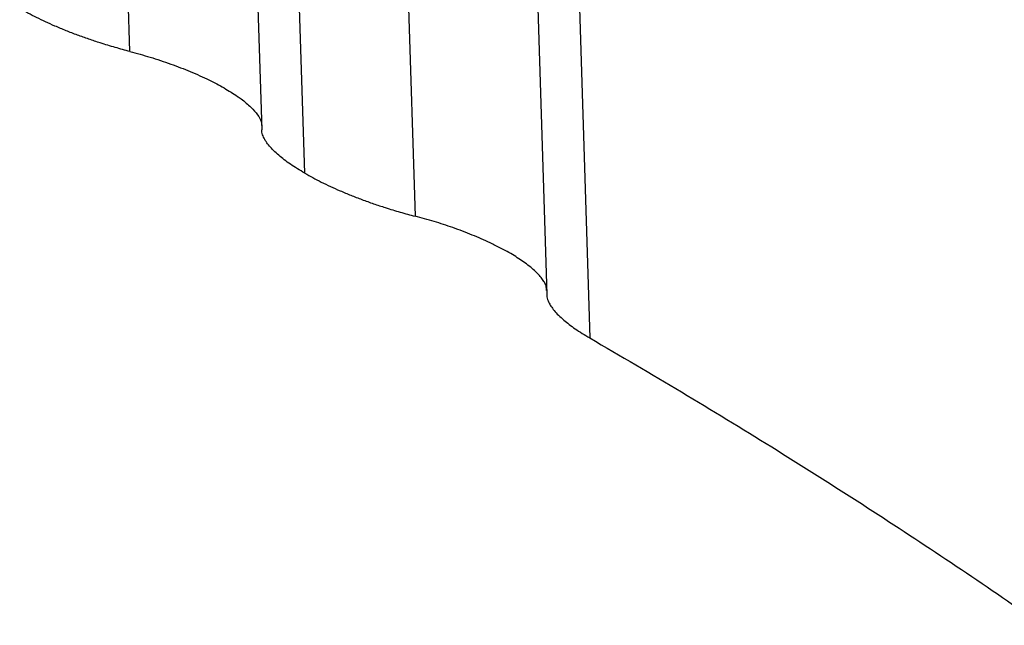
# Paper-space layout '1012-790 Hybird 2way' of a CAD drawing. Header units: millimetres. Extents: x 51 to 2966, y 67 to 3970.
# Tile 78 of 110: x 1651 to 2013, y 2568 to 2790. Entities that reach past the tile are written whole.
import ezdxf

# ---------------------------------------------------------------- set-up
doc = ezdxf.new("R2010")
doc.units = ezdxf.units.MM

psp = doc.layouts.new('1012-790 Hybird 2way')

# ---------------------------------------------------------------- linework, layer by layer
at = {"color": 8, "linetype": 'Continuous', "lineweight": 25}
for p, q in [((1847.82, 3091.49), (1860.7, 2673.08)), ((1691.84, 2778.17), (1687.06, 2933.4)), ((1791.33, 2886.26), (1796.52, 2717.75)), ((1756.02, 2733.52), (1753.61, 2811.87))]:
    psp.add_line(p, q, dxfattribs=at)
at = {"color": 7, "linetype": 'Continuous', "lineweight": 25}
for p, q in [((1839.79, 2854.57), (1844.89, 2688.97)), ((1737.71, 2830.78), (1740.22, 2749.4))]:
    psp.add_line(p, q, dxfattribs=at)
for points, knots in [([(1691.84, 2778.17), (1690.04, 2778.65), (1686.42, 2779.62), (1681.36, 2781.16), (1676.73, 2782.69), (1672.53, 2784.19), (1668.36, 2785.8), (1663.26, 2787.92), (1658.56, 2790.09), (1654.32, 2792.26), (1652.34, 2793.38), (1651.35, 2793.93)], [0, 0, 0, 0, 0.124672, 0.250588, 0.347773, 0.444954, 0.545027, 0.645096, 0.820064, 0.910033, 1, 1, 1, 1]), ([(1691.84, 2778.17), (1694.31, 2777.51), (1698.04, 2776.5), (1703.06, 2774.89), (1708.02, 2773.18), (1712.89, 2771.3), (1717.51, 2769.3), (1721.77, 2767.3), (1726.58, 2764.76), (1730.33, 2762.41), (1733.62, 2760.07), (1736.44, 2757.73), (1738.85, 2754.94), (1740.12, 2752.65), (1740.16, 2751.45), (1740.17, 2750.96)], [0, 0, 0, 0, 0.102139, 0.154631, 0.20712, 0.309334, 0.362196, 0.415054, 0.510384, 0.608717, 0.639779, 0.738324, 0.839933, 0.934628, 1, 1, 1, 1]), ([(1756.02, 2733.52), (1754.22, 2734.61), (1750.56, 2736.82), (1746.96, 2739.6), (1744.53, 2741.81), (1742.97, 2743.5), (1741.74, 2745.14), (1740.8, 2746.84), (1740.27, 2748.28), (1740.28, 2749.12), (1740.28, 2749.4)], [0, 0, 0, 0, 0.186373, 0.37793, 0.481448, 0.584971, 0.691647, 0.798328, 0.931141, 1, 1, 1, 1]), ([(1756.02, 2733.52), (1757.99, 2732.43), (1761.97, 2730.24), (1767.84, 2727.54), (1772.92, 2725.43), (1777.03, 2723.84), (1781.28, 2722.31), (1785.97, 2720.76), (1791.08, 2719.2), (1794.7, 2718.24), (1796.52, 2717.75)], [0, 0, 0, 0, 0.174947, 0.35476, 0.451932, 0.549108, 0.649244, 0.749384, 0.874055, 1, 1, 1, 1]), ([(1844.84, 2690.53), (1844.83, 2691.06), (1844.8, 2691.98), (1844.07, 2693.48), (1842.87, 2695.34), (1841.01, 2697.34), (1838.55, 2699.42), (1835.78, 2701.48), (1831.74, 2704.05), (1827.41, 2706.37), (1822.67, 2708.66), (1817.54, 2710.91), (1810.59, 2713.53), (1803.48, 2715.87), (1798.86, 2717.12), (1796.52, 2717.75)], [0, 0, 0, 0, 0.070604, 0.123094, 0.175582, 0.277794, 0.330654, 0.383511, 0.478839, 0.57717, 0.608231, 0.706773, 0.80838, 0.903073, 1, 1, 1, 1]), ([(1844.96, 2688.97), (1844.95, 2688.69), (1844.94, 2687.85), (1845.46, 2686.43), (1846.38, 2684.75), (1847.59, 2683.13), (1849.15, 2681.43), (1851.57, 2679.21), (1854.52, 2676.96), (1857.86, 2674.76), (1859.75, 2673.64), (1860.7, 2673.08)], [0, 0, 0, 0, 0.06751, 0.201649, 0.30518, 0.408707, 0.515316, 0.62192, 0.808314, 0.904158, 1, 1, 1, 1]), ([(1860.7, 2673.08), (1871.98, 2666.49), (1894.56, 2653.32), (1927.24, 2633.36), (1958.97, 2613.34), (1989.66, 2593.21), (2012.32, 2577.97), (2024.54, 2569.35), (2026.95, 2567.65)], [0, 0, 0, 0, 0.1947103, 0.3894865, 0.5774635, 0.7654998, 0.9537146, 1, 1, 1, 1])]:
    psp.add_open_spline(points, degree=3, knots=knots, dxfattribs=at)

doc.saveas('drawing.dxf')
